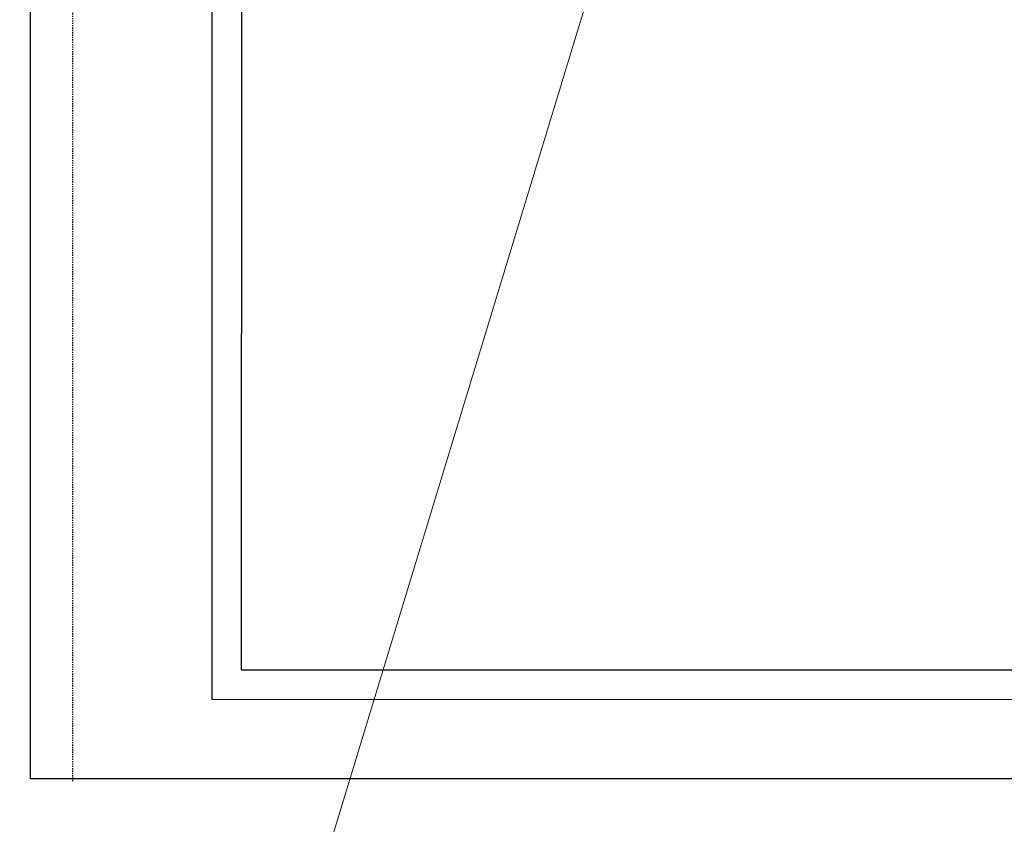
# Model space of a CAD drawing. Header units: millimetres. Extents: x -8838 to 31257, y -6224 to 3754.
# Tile 30 of 205: x -1388 to -1305, y -5091 to -5023. Entities that reach past the tile are written whole.
import ezdxf

# ---------------------------------------------------------------- set-up
doc = ezdxf.new("R2010")
doc.units = ezdxf.units.MM
doc.header["$LTSCALE"] = 10
doc.header["$MEASUREMENT"] = 0
for name, pattern in [('rzut 2 pietra$0$ArchiTECH.PC 5. Line Type', [0.0053, 0.003, -0.001, 0.0003, -0.001]), ('rzut 2 pietra$0$ArchiTECH.PC Solid Line Type', [0]), ('SUFIT_2 PIETRO$0$ArchiTECH.PC 5. Line Type', [0.0053, 0.003, -0.001, 0.0003, -0.001]), ('SUFIT_2 PIETRO$0$ArchiTECH.PC Solid Line Type', [0])]:
    doc.linetypes.add(name, pattern=pattern)
doc.layers.add('IS_ARCH', color=254, linetype='CONTINUOUS', lineweight=18)
doc.layers.add('SUFIT_2 PIETRO$0$WINDA', color=254, linetype='CONTINUOUS')

msp = doc.modelspace()

# ---------------------------------------------------------------- linework, layer by layer
at = {"layer": 'IS_ARCH', "linetype": 'rzut 2 pietra$0$ArchiTECH.PC Solid Line Type'}
for p, q in [((-1387.542, -5087.644), (-1387.542, -4827.93)), ((-1372.202, -4868.433), (-1372.223, -5080.933)), ((-1372.202, -4868.433), (-1372.223, -5080.933)), ((-1372.202, -4868.433), (-1372.223, -5080.933)), ((-1369.702, -4868.434), (-1369.723, -5078.434)), ((-1369.702, -4868.434), (-1369.723, -5078.434)), ((-1369.702, -4868.434), (-1369.723, -5078.434)), ((-1335.129, -5004.22), (-1397.807, -5209.953)), ((-1369.723, -5078.434), (-1259.723, -5078.444)), ((-1369.723, -5078.434), (-1259.723, -5078.444)), ((-1369.723, -5078.434), (-1259.723, -5078.444)), ((-1372.223, -5080.933), (-1257.223, -5080.945)), ((-1372.223, -5080.933), (-1257.223, -5080.945)), ((-1372.223, -5080.933), (-1257.223, -5080.945)), ((-1222.248, -5087.644), (-1387.542, -5087.644))]:
    msp.add_line(p, q, dxfattribs=at)
at = {"layer": 'IS_ARCH', "linetype": 'rzut 2 pietra$0$ArchiTECH.PC 5. Line Type'}
msp.add_line((-1383.993, -4973.351), (-1384.002, -5087.851), dxfattribs=at)
msp.add_line((-1383.993, -4973.351), (-1384.002, -5087.851), dxfattribs=at)
msp.add_line((-1383.993, -4973.351), (-1384.002, -5087.851), dxfattribs=at)
at = {"layer": 'SUFIT_2 PIETRO$0$WINDA', "linetype": 'SUFIT_2 PIETRO$0$ArchiTECH.PC Solid Line Type'}
for p, q in [((-1387.542, -5087.644), (-1387.542, -4827.93)), ((-1372.202, -4868.433), (-1372.223, -5080.933)), ((-1372.202, -4868.433), (-1372.223, -5080.933)), ((-1372.202, -4868.433), (-1372.223, -5080.933)), ((-1369.702, -4868.434), (-1369.723, -5078.434)), ((-1369.702, -4868.434), (-1369.723, -5078.434)), ((-1369.702, -4868.434), (-1369.723, -5078.434)), ((-1369.723, -5078.434), (-1259.723, -5078.444)), ((-1369.723, -5078.434), (-1259.723, -5078.444)), ((-1369.723, -5078.434), (-1259.723, -5078.444)), ((-1372.223, -5080.933), (-1257.223, -5080.945)), ((-1372.223, -5080.933), (-1257.223, -5080.945)), ((-1372.223, -5080.933), (-1257.223, -5080.945)), ((-1222.248, -5087.644), (-1387.542, -5087.644))]:
    msp.add_line(p, q, dxfattribs=at)
at = {"layer": 'SUFIT_2 PIETRO$0$WINDA', "linetype": 'SUFIT_2 PIETRO$0$ArchiTECH.PC 5. Line Type'}
msp.add_line((-1383.993, -4973.351), (-1384.002, -5087.851), dxfattribs=at)
msp.add_line((-1383.993, -4973.351), (-1384.002, -5087.851), dxfattribs=at)
msp.add_line((-1383.993, -4973.351), (-1384.002, -5087.851), dxfattribs=at)

doc.saveas('drawing.dxf')
